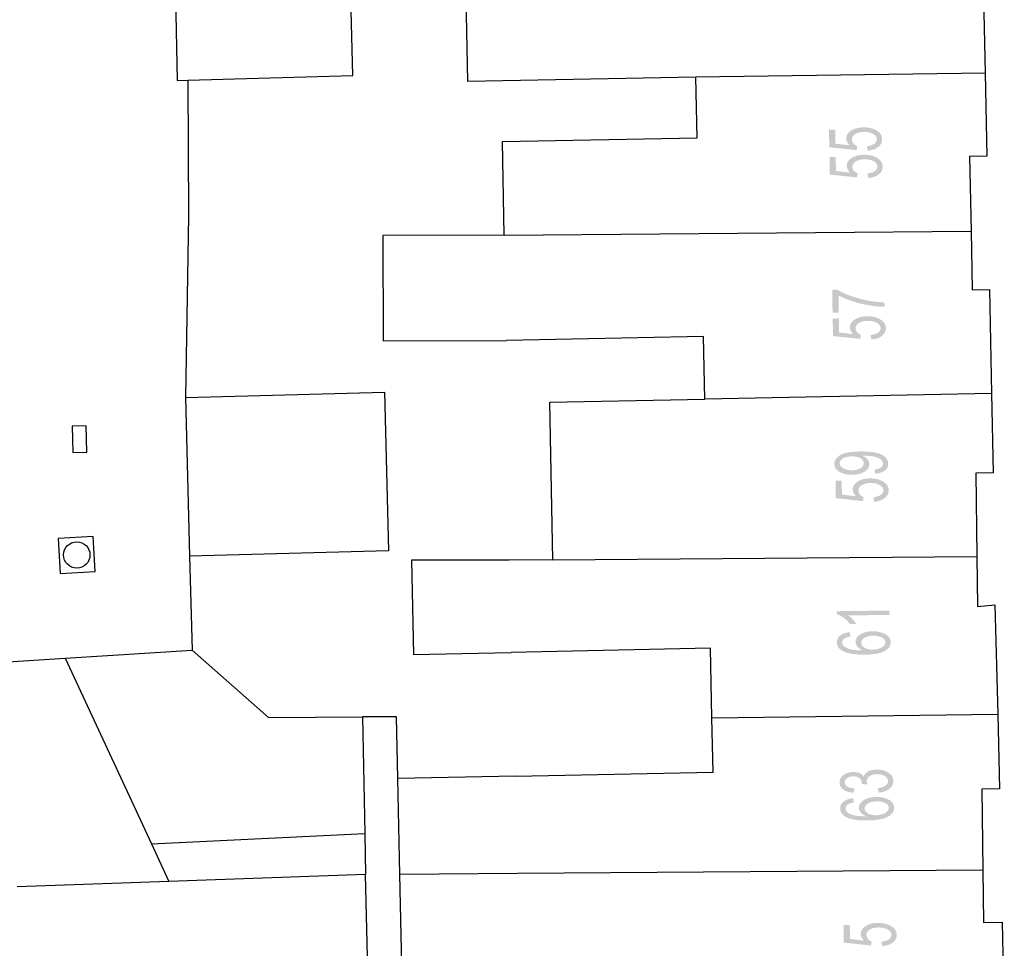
# Model space of a CAD drawing. Header units: metres. Extents: x 134521 to 134907, y 396000 to 396359.
# Tile 26 of 101: x 134687 to 134715, y 396126 to 396152. Entities that reach past the tile are written whole.
import ezdxf

# ---------------------------------------------------------------- set-up
doc = ezdxf.new("R2010")
doc.units = ezdxf.units.M
doc.header["$MEASUREMENT"] = 0

msp = doc.modelspace()

# ---------------------------------------------------------------- hatches: boundary and pattern name
at = {"linetype": 'Continuous', "lineweight": 0}
h = msp.add_hatch(color=251, dxfattribs=at)
edge = h.paths.add_edge_path()
edge.add_line((134711.043, 396148.445), (134711.024, 396148.573))
edge.add_spline(control_points=[(134711.024, 396148.573), (134711.165, 396148.59), (134711.236, 396148.644), (134711.306, 396148.697), (134711.304, 396148.771), (134711.302, 396148.861), (134711.201, 396148.92), (134711.099, 396148.979), (134710.933, 396148.976), (134710.775, 396148.972), (134710.685, 396148.912), (134710.595, 396148.851), (134710.597, 396148.755), (134710.598, 396148.696), (134710.639, 396148.649), (134710.681, 396148.602), (134710.747, 396148.576)], knot_values=[0, 0, 0, 0.125, 0.125, 0.25, 0.25, 0.375, 0.375, 0.5, 0.5, 0.625, 0.625, 0.75, 0.75, 0.875, 0.875, 1, 1, 1], degree=2, periodic=0)
edge.add_line((134710.747, 396148.576), (134710.726, 396148.461))
edge.add_line((134710.726, 396148.461), (134709.954, 396148.542))
edge.add_line((134709.954, 396148.542), (134709.944, 396149.039))
edge.add_line((134709.944, 396149.039), (134710.12, 396149.042))
edge.add_line((134710.12, 396149.042), (134710.128, 396148.644))
edge.add_line((134710.128, 396148.644), (134710.531, 396148.598))
edge.add_spline(control_points=[(134710.531, 396148.598), (134710.436, 396148.686), (134710.434, 396148.785), (134710.431, 396148.916), (134710.565, 396149.009), (134710.7, 396149.101), (134710.914, 396149.106), (134711.117, 396149.11), (134711.268, 396149.033), (134711.452, 396148.941), (134711.455, 396148.774), (134711.458, 396148.638), (134711.345, 396148.55), (134711.232, 396148.461), (134711.043, 396148.445)], knot_values=[0, 0, 0, 0.142857, 0.142857, 0.285714, 0.285714, 0.428571, 0.428571, 0.571429, 0.571429, 0.714286, 0.714286, 0.857143, 0.857143, 1, 1, 1], degree=2, periodic=0)
h = msp.add_hatch(color=251, dxfattribs=at)
edge = h.paths.add_edge_path()
edge.add_line((134711.059, 396147.668), (134711.04, 396147.797))
edge.add_spline(control_points=[(134711.04, 396147.797), (134711.181, 396147.814), (134711.251, 396147.867), (134711.321, 396147.921), (134711.32, 396147.995), (134711.318, 396148.084), (134711.216, 396148.143), (134711.114, 396148.202), (134710.948, 396148.199), (134710.79, 396148.196), (134710.7, 396148.135), (134710.61, 396148.075), (134710.612, 396147.979), (134710.613, 396147.919), (134710.655, 396147.872), (134710.697, 396147.826), (134710.762, 396147.8)], knot_values=[0, 0, 0, 0.125, 0.125, 0.25, 0.25, 0.375, 0.375, 0.5, 0.5, 0.625, 0.625, 0.75, 0.75, 0.875, 0.875, 1, 1, 1], degree=2, periodic=0)
edge.add_line((134710.762, 396147.8), (134710.742, 396147.684))
edge.add_line((134710.742, 396147.684), (134709.969, 396147.765))
edge.add_line((134709.969, 396147.765), (134709.959, 396148.262))
edge.add_line((134709.959, 396148.262), (134710.135, 396148.266))
edge.add_line((134710.135, 396148.266), (134710.143, 396147.867))
edge.add_line((134710.143, 396147.867), (134710.547, 396147.821))
edge.add_spline(control_points=[(134710.547, 396147.821), (134710.451, 396147.909), (134710.449, 396148.008), (134710.447, 396148.139), (134710.581, 396148.232), (134710.715, 396148.325), (134710.929, 396148.329), (134711.133, 396148.333), (134711.283, 396148.257), (134711.467, 396148.164), (134711.471, 396147.998), (134711.473, 396147.862), (134711.36, 396147.773), (134711.248, 396147.684), (134711.059, 396147.668)], knot_values=[0, 0, 0, 0.142857, 0.142857, 0.285714, 0.285714, 0.428571, 0.428571, 0.571429, 0.571429, 0.714286, 0.714286, 0.857143, 0.857143, 1, 1, 1], degree=2, periodic=0)
h = msp.add_hatch(color=251, dxfattribs=at)
edge = h.paths.add_edge_path()
edge.add_line((134710.224, 396143.844), (134710.047, 396143.841))
edge.add_line((134710.047, 396143.841), (134710.035, 396144.488))
edge.add_line((134710.035, 396144.488), (134710.178, 396144.491))
edge.add_spline(control_points=[(134710.178, 396144.491), (134710.332, 396144.398), (134710.587, 396144.309), (134710.841, 396144.22), (134711.109, 396144.174), (134711.298, 396144.141), (134711.522, 396144.135)], knot_values=[0, 0, 0, 0.333333, 0.333333, 0.666667, 0.666667, 1, 1, 1], degree=2, periodic=0)
edge.add_line((134711.522, 396144.135), (134711.524, 396144.008))
edge.add_spline(control_points=[(134711.524, 396144.008), (134711.348, 396144.007), (134711.096, 396144.047), (134710.845, 396144.086), (134710.61, 396144.165), (134710.376, 396144.243), (134710.215, 396144.333)], knot_values=[0, 0, 0, 0.333333, 0.333333, 0.666667, 0.666667, 1, 1, 1], degree=2, periodic=0)
edge.add_line((134710.215, 396144.333), (134710.224, 396143.844))
h = msp.add_hatch(color=251, dxfattribs=at)
edge = h.paths.add_edge_path()
edge.add_line((134711.149, 396143.077), (134711.13, 396143.205))
edge.add_spline(control_points=[(134711.13, 396143.205), (134711.271, 396143.222), (134711.341, 396143.275), (134711.412, 396143.329), (134711.41, 396143.403), (134711.409, 396143.492), (134711.307, 396143.551), (134711.205, 396143.61), (134711.039, 396143.607), (134710.881, 396143.604), (134710.791, 396143.544), (134710.701, 396143.483), (134710.703, 396143.387), (134710.704, 396143.328), (134710.745, 396143.281), (134710.787, 396143.234), (134710.852, 396143.208)], knot_values=[0, 0, 0, 0.125, 0.125, 0.25, 0.25, 0.375, 0.375, 0.5, 0.5, 0.625, 0.625, 0.75, 0.75, 0.875, 0.875, 1, 1, 1], degree=2, periodic=0)
edge.add_line((134710.852, 396143.208), (134710.832, 396143.093))
edge.add_line((134710.832, 396143.093), (134710.059, 396143.175))
edge.add_line((134710.059, 396143.175), (134710.05, 396143.672))
edge.add_line((134710.05, 396143.672), (134710.226, 396143.675))
edge.add_line((134710.226, 396143.675), (134710.234, 396143.276))
edge.add_line((134710.234, 396143.276), (134710.637, 396143.23))
edge.add_spline(control_points=[(134710.637, 396143.23), (134710.542, 396143.318), (134710.54, 396143.417), (134710.537, 396143.548), (134710.672, 396143.641), (134710.806, 396143.733), (134711.02, 396143.737), (134711.224, 396143.741), (134711.374, 396143.665), (134711.558, 396143.572), (134711.561, 396143.406), (134711.564, 396143.269), (134711.451, 396143.181), (134711.338, 396143.092), (134711.149, 396143.077)], knot_values=[0, 0, 0, 0.142857, 0.142857, 0.285714, 0.285714, 0.428571, 0.428571, 0.571429, 0.571429, 0.714286, 0.714286, 0.857143, 0.857143, 1, 1, 1], degree=2, periodic=0)
h = msp.add_hatch(color=251, dxfattribs=at)
edge = h.paths.add_edge_path()
edge.add_line((134711.26, 396139.263), (134711.242, 396139.38))
edge.add_spline(control_points=[(134711.242, 396139.38), (134711.367, 396139.397), (134711.422, 396139.441), (134711.478, 396139.484), (134711.477, 396139.55), (134711.476, 396139.606), (134711.437, 396139.648), (134711.397, 396139.691), (134711.331, 396139.717), (134711.266, 396139.743), (134711.155, 396139.759), (134711.044, 396139.776), (134710.93, 396139.774), (134710.917, 396139.774), (134710.893, 396139.773), (134710.981, 396139.737), (134711.037, 396139.674), (134711.093, 396139.612), (134711.094, 396139.537), (134711.096, 396139.413), (134710.963, 396139.325), (134710.829, 396139.237), (134710.608, 396139.234), (134710.38, 396139.23), (134710.24, 396139.318), (134710.099, 396139.405), (134710.097, 396139.54), (134710.095, 396139.637), (134710.173, 396139.719), (134710.25, 396139.801), (134710.395, 396139.846), (134710.54, 396139.89), (134710.816, 396139.894), (134711.104, 396139.899), (134711.275, 396139.86), (134711.446, 396139.821), (134711.536, 396139.74), (134711.626, 396139.66), (134711.628, 396139.549), (134711.63, 396139.432), (134711.533, 396139.356), (134711.437, 396139.28), (134711.26, 396139.263)], knot_values=[0, 0, 0, 0.047619, 0.047619, 0.095238, 0.095238, 0.142857, 0.142857, 0.190476, 0.190476, 0.238095, 0.238095, 0.285714, 0.285714, 0.333333, 0.333333, 0.380952, 0.380952, 0.428571, 0.428571, 0.47619, 0.47619, 0.52381, 0.52381, 0.571429, 0.571429, 0.619048, 0.619048, 0.666667, 0.666667, 0.714286, 0.714286, 0.761905, 0.761905, 0.809524, 0.809524, 0.857143, 0.857143, 0.904762, 0.904762, 0.952381, 0.952381, 1, 1, 1], degree=2, periodic=0)
edge = h.paths.add_edge_path(flags=16)
edge.add_spline(control_points=[(134710.591, 396139.754), (134710.432, 396139.752), (134710.34, 396139.694), (134710.248, 396139.637), (134710.249, 396139.557), (134710.25, 396139.475), (134710.351, 396139.417), (134710.453, 396139.358), (134710.612, 396139.36), (134710.755, 396139.363), (134710.844, 396139.421), (134710.933, 396139.48), (134710.931, 396139.565), (134710.93, 396139.65), (134710.84, 396139.703), (134710.749, 396139.757), (134710.591, 396139.754)], knot_values=[0, 0, 0, 0.125, 0.125, 0.25, 0.25, 0.375, 0.375, 0.5, 0.5, 0.625, 0.625, 0.75, 0.75, 0.875, 0.875, 1, 1, 1], degree=2, periodic=0)
h = msp.add_hatch(color=251, dxfattribs=at)
edge = h.paths.add_edge_path()
edge.add_line((134711.227, 396138.467), (134711.209, 396138.595))
edge.add_spline(control_points=[(134711.209, 396138.595), (134711.35, 396138.612), (134711.42, 396138.665), (134711.49, 396138.718), (134711.489, 396138.792), (134711.488, 396138.882), (134711.386, 396138.941), (134711.285, 396139.001), (134711.119, 396138.998), (134710.961, 396138.996), (134710.87, 396138.935), (134710.78, 396138.875), (134710.782, 396138.779), (134710.782, 396138.719), (134710.824, 396138.673), (134710.865, 396138.626), (134710.931, 396138.599)], knot_values=[0, 0, 0, 0.125, 0.125, 0.25, 0.25, 0.375, 0.375, 0.5, 0.5, 0.625, 0.625, 0.75, 0.75, 0.875, 0.875, 1, 1, 1], degree=2, periodic=0)
edge.add_line((134710.931, 396138.599), (134710.91, 396138.484))
edge.add_line((134710.91, 396138.484), (134710.138, 396138.568))
edge.add_line((134710.138, 396138.568), (134710.13, 396139.065))
edge.add_line((134710.13, 396139.065), (134710.306, 396139.068))
edge.add_line((134710.306, 396139.068), (134710.312, 396138.669))
edge.add_line((134710.312, 396138.669), (134710.716, 396138.622))
edge.add_spline(control_points=[(134710.716, 396138.622), (134710.62, 396138.71), (134710.619, 396138.809), (134710.617, 396138.94), (134710.751, 396139.032), (134710.886, 396139.125), (134711.1, 396139.128), (134711.304, 396139.131), (134711.454, 396139.055), (134711.637, 396138.961), (134711.64, 396138.795), (134711.642, 396138.658), (134711.529, 396138.57), (134711.416, 396138.482), (134711.227, 396138.467)], knot_values=[0, 0, 0, 0.142857, 0.142857, 0.285714, 0.285714, 0.428571, 0.428571, 0.571429, 0.571429, 0.714286, 0.714286, 0.857143, 0.857143, 1, 1, 1], degree=2, periodic=0)
h = msp.add_hatch(color=251, dxfattribs=at)
edge = h.paths.add_edge_path()
edge.add_line((134711.663, 396135.372), (134711.665, 396135.249))
edge.add_line((134711.665, 396135.249), (134710.492, 396135.235))
edge.add_spline(control_points=[(134710.492, 396135.235), (134710.555, 396135.192), (134710.62, 396135.121), (134710.684, 396135.05), (134710.716, 396134.993)], knot_values=[0, 0, 0, 0.5, 0.5, 1, 1, 1], degree=2, periodic=0)
edge.add_line((134710.716, 396134.993), (134710.538, 396134.991))
edge.add_spline(control_points=[(134710.538, 396134.991), (134710.465, 396135.093), (134710.36, 396135.168), (134710.256, 396135.244), (134710.159, 396135.275)], knot_values=[0, 0, 0, 0.5, 0.5, 1, 1, 1], degree=2, periodic=0)
edge.add_line((134710.159, 396135.275), (134710.158, 396135.354))
edge.add_line((134710.158, 396135.354), (134711.663, 396135.372))
h = msp.add_hatch(color=251, dxfattribs=at)
edge = h.paths.add_edge_path()
edge.add_line((134710.539, 396134.758), (134710.555, 396134.636))
edge.add_spline(control_points=[(134710.555, 396134.636), (134710.446, 396134.619), (134710.397, 396134.588), (134710.318, 396134.537), (134710.319, 396134.464), (134710.32, 396134.405), (134710.37, 396134.361), (134710.434, 396134.304), (134710.556, 396134.272), (134710.678, 396134.24), (134710.903, 396134.241), (134710.802, 396134.284), (134710.752, 396134.348), (134710.702, 396134.411), (134710.701, 396134.482), (134710.699, 396134.605), (134710.834, 396134.693), (134710.968, 396134.781), (134711.183, 396134.783), (134711.324, 396134.785), (134711.446, 396134.746), (134711.568, 396134.707), (134711.633, 396134.636), (134711.698, 396134.566), (134711.699, 396134.476), (134711.701, 396134.323), (134711.533, 396134.224), (134711.365, 396134.125), (134710.976, 396134.12), (134710.542, 396134.115), (134710.343, 396134.22), (134710.17, 396134.311), (134710.168, 396134.47), (134710.167, 396134.588), (134710.265, 396134.664), (134710.364, 396134.741), (134710.539, 396134.758)], knot_values=[0, 0, 0, 0.055556, 0.055556, 0.111111, 0.111111, 0.166667, 0.166667, 0.222222, 0.222222, 0.277778, 0.277778, 0.333333, 0.333333, 0.388889, 0.388889, 0.444444, 0.444444, 0.5, 0.5, 0.555556, 0.555556, 0.611111, 0.611111, 0.666667, 0.666667, 0.722222, 0.722222, 0.777778, 0.777778, 0.833333, 0.833333, 0.888889, 0.888889, 0.944444, 0.944444, 1, 1, 1], degree=2, periodic=0)
edge = h.paths.add_edge_path(flags=16)
edge.add_spline(control_points=[(134711.19, 396134.264), (134711.286, 396134.265), (134711.372, 396134.293), (134711.459, 396134.321), (134711.504, 396134.369), (134711.549, 396134.418), (134711.548, 396134.472), (134711.547, 396134.55), (134711.452, 396134.604), (134711.358, 396134.659), (134711.196, 396134.657), (134711.04, 396134.655), (134710.951, 396134.599), (134710.863, 396134.543), (134710.864, 396134.459), (134710.865, 396134.376), (134710.955, 396134.319), (134711.045, 396134.262), (134711.19, 396134.264)], knot_values=[0, 0, 0, 0.111111, 0.111111, 0.222222, 0.222222, 0.333333, 0.333333, 0.444444, 0.444444, 0.555556, 0.555556, 0.666667, 0.666667, 0.777778, 0.777778, 0.888889, 0.888889, 1, 1, 1], degree=2, periodic=0)
h = msp.add_hatch(color=251, dxfattribs=at)
edge = h.paths.add_edge_path()
edge.add_line((134711.36, 396130.199), (134711.332, 396130.321))
edge.add_spline(control_points=[(134711.332, 396130.321), (134711.488, 396130.347), (134711.556, 396130.399), (134711.624, 396130.452), (134711.622, 396130.525), (134711.619, 396130.612), (134711.528, 396130.669), (134711.436, 396130.726), (134711.303, 396130.722), (134711.176, 396130.719), (134711.095, 396130.661), (134711.015, 396130.604), (134711.017, 396130.518), (134711.018, 396130.484), (134711.04, 396130.432)], knot_values=[0, 0, 0, 0.142857, 0.142857, 0.285714, 0.285714, 0.428571, 0.428571, 0.571429, 0.571429, 0.714286, 0.714286, 0.857143, 0.857143, 1, 1, 1], degree=2, periodic=0)
edge.add_line((134711.04, 396130.432), (134710.878, 396130.441))
edge.add_spline(control_points=[(134710.878, 396130.441), (134710.88, 396130.454), (134710.88, 396130.461), (134710.878, 396130.54), (134710.815, 396130.601), (134710.751, 396130.662), (134710.624, 396130.658), (134710.523, 396130.655), (134710.457, 396130.608), (134710.392, 396130.56), (134710.394, 396130.488), (134710.396, 396130.416), (134710.465, 396130.37), (134710.534, 396130.325), (134710.67, 396130.315)], knot_values=[0, 0, 0, 0.142857, 0.142857, 0.285714, 0.285714, 0.428571, 0.428571, 0.571429, 0.571429, 0.714286, 0.714286, 0.857143, 0.857143, 1, 1, 1], degree=2, periodic=0)
edge.add_line((134710.67, 396130.315), (134710.641, 396130.191))
edge.add_spline(control_points=[(134710.641, 396130.191), (134710.455, 396130.209), (134710.351, 396130.286), (134710.247, 396130.362), (134710.244, 396130.481), (134710.241, 396130.563), (134710.292, 396130.633), (134710.343, 396130.704), (134710.432, 396130.743), (134710.522, 396130.782), (134710.624, 396130.785), (134710.721, 396130.787), (134710.802, 396130.755), (134710.883, 396130.722), (134710.932, 396130.655), (134710.96, 396130.745), (134711.055, 396130.797), (134711.15, 396130.848), (134711.295, 396130.852), (134711.491, 396130.858), (134711.631, 396130.766), (134711.77, 396130.675), (134711.774, 396130.529), (134711.777, 396130.397), (134711.662, 396130.307), (134711.547, 396130.217), (134711.36, 396130.199)], knot_values=[0, 0, 0, 0.076923, 0.076923, 0.153846, 0.153846, 0.230769, 0.230769, 0.307692, 0.307692, 0.384615, 0.384615, 0.461538, 0.461538, 0.538462, 0.538462, 0.615385, 0.615385, 0.692308, 0.692308, 0.769231, 0.769231, 0.846154, 0.846154, 0.923077, 0.923077, 1, 1, 1], degree=2, periodic=0)
h = msp.add_hatch(color=251, dxfattribs=at)
edge = h.paths.add_edge_path()
edge.add_line((134710.63, 396130.039), (134710.648, 396129.918))
edge.add_spline(control_points=[(134710.648, 396129.918), (134710.54, 396129.898), (134710.491, 396129.867), (134710.413, 396129.815), (134710.415, 396129.742), (134710.417, 396129.683), (134710.467, 396129.639), (134710.532, 396129.583), (134710.655, 396129.553), (134710.778, 396129.523), (134711.003, 396129.528), (134710.9, 396129.57), (134710.849, 396129.632), (134710.799, 396129.695), (134710.797, 396129.766), (134710.793, 396129.888), (134710.926, 396129.979), (134711.059, 396130.069), (134711.274, 396130.075), (134711.415, 396130.079), (134711.537, 396130.041), (134711.659, 396130.004), (134711.726, 396129.935), (134711.792, 396129.866), (134711.795, 396129.776), (134711.799, 396129.622), (134711.633, 396129.521), (134711.466, 396129.419), (134711.078, 396129.408), (134710.643, 396129.396), (134710.443, 396129.498), (134710.269, 396129.586), (134710.264, 396129.745), (134710.261, 396129.863), (134710.358, 396129.941), (134710.455, 396130.019), (134710.63, 396130.039)], knot_values=[0, 0, 0, 0.055556, 0.055556, 0.111111, 0.111111, 0.166667, 0.166667, 0.222222, 0.222222, 0.277778, 0.277778, 0.333333, 0.333333, 0.388889, 0.388889, 0.444444, 0.444444, 0.5, 0.5, 0.555556, 0.555556, 0.611111, 0.611111, 0.666667, 0.666667, 0.722222, 0.722222, 0.777778, 0.777778, 0.833333, 0.833333, 0.888889, 0.888889, 0.944444, 0.944444, 1, 1, 1], degree=2, periodic=0)
edge = h.paths.add_edge_path(flags=16)
edge.add_spline(control_points=[(134711.29, 396129.555), (134711.385, 396129.558), (134711.471, 396129.587), (134711.557, 396129.617), (134711.601, 396129.666), (134711.646, 396129.715), (134711.644, 396129.769), (134711.642, 396129.847), (134711.546, 396129.9), (134711.45, 396129.953), (134711.289, 396129.949), (134711.133, 396129.944), (134711.045, 396129.887), (134710.957, 396129.829), (134710.96, 396129.745), (134710.962, 396129.662), (134711.053, 396129.607), (134711.144, 396129.551), (134711.29, 396129.555)], knot_values=[0, 0, 0, 0.111111, 0.111111, 0.222222, 0.222222, 0.333333, 0.333333, 0.444444, 0.444444, 0.555556, 0.555556, 0.666667, 0.666667, 0.777778, 0.777778, 0.888889, 0.888889, 1, 1, 1], degree=2, periodic=0)
h = msp.add_hatch(color=251, dxfattribs=at)
edge = h.paths.add_edge_path()
edge.add_line((134711.455, 396125.833), (134711.437, 396125.961))
edge.add_spline(control_points=[(134711.437, 396125.961), (134711.578, 396125.977), (134711.648, 396126.03), (134711.719, 396126.083), (134711.718, 396126.157), (134711.717, 396126.247), (134711.615, 396126.306), (134711.514, 396126.366), (134711.348, 396126.364), (134711.19, 396126.362), (134711.1, 396126.302), (134711.009, 396126.242), (134711.01, 396126.146), (134711.011, 396126.086), (134711.052, 396126.039), (134711.094, 396125.992), (134711.159, 396125.966)], knot_values=[0, 0, 0, 0.125, 0.125, 0.25, 0.25, 0.375, 0.375, 0.5, 0.5, 0.625, 0.625, 0.75, 0.75, 0.875, 0.875, 1, 1, 1], degree=2, periodic=0)
edge.add_line((134711.159, 396125.966), (134711.138, 396125.851))
edge.add_line((134711.138, 396125.851), (134710.366, 396125.937))
edge.add_line((134710.366, 396125.937), (134710.359, 396126.434))
edge.add_line((134710.359, 396126.434), (134710.535, 396126.437))
edge.add_line((134710.535, 396126.437), (134710.541, 396126.038))
edge.add_line((134710.541, 396126.038), (134710.944, 396125.989))
edge.add_spline(control_points=[(134710.944, 396125.989), (134710.849, 396126.078), (134710.848, 396126.177), (134710.846, 396126.308), (134710.981, 396126.4), (134711.116, 396126.491), (134711.33, 396126.494), (134711.534, 396126.497), (134711.683, 396126.42), (134711.867, 396126.326), (134711.869, 396126.159), (134711.871, 396126.023), (134711.757, 396125.935), (134711.644, 396125.847), (134711.455, 396125.833)], knot_values=[0, 0, 0, 0.142857, 0.142857, 0.285714, 0.285714, 0.428571, 0.428571, 0.571429, 0.571429, 0.714286, 0.714286, 0.857143, 0.857143, 1, 1, 1], degree=2, periodic=0)

# ---------------------------------------------------------------- linework, layer by layer
at = {"color": 251}
for p, q in [((134691.312, 396155.102), (134691.419, 396150.443)), ((134696.408, 396150.58), (134696.288, 396155.128)), ((134699.676, 396150.411), (134699.588, 396154.911)), ((134714.325, 396153.547), (134714.383, 396150.651)), ((134691.719, 396150.45), (134696.408, 396150.58)), ((134714.383, 396150.651), (134706.16, 396150.537)), ((134714.383, 396150.651), (134714.431, 396148.289)), ((134691.419, 396150.443), (134691.719, 396150.45)), ((134691.719, 396150.45), (134691.739, 396146.591)), ((134706.16, 396150.537), (134699.676, 396150.411)), ((134706.195, 396148.813), (134706.16, 396150.537)), ((134700.661, 396148.701), (134706.195, 396148.813)), ((134700.715, 396146.042), (134700.661, 396148.701)), ((134714.431, 396148.289), (134713.941, 396148.279)), ((134713.941, 396148.279), (134713.983, 396146.152)), ((134691.739, 396146.591), (134691.65, 396141.431)), ((134700.715, 396146.042), (134713.983, 396146.152)), ((134713.983, 396146.152), (134714.015, 396144.492)), ((134700.715, 396146.042), (134697.263, 396146.029)), ((134697.263, 396146.029), (134697.274, 396143.036)), ((134714.015, 396144.492), (134714.507, 396144.502)), ((134714.507, 396144.502), (134714.567, 396141.54)), ((134697.274, 396143.036), (134700.775, 396143.049)), ((134706.375, 396143.162), (134700.775, 396143.049)), ((134706.411, 396141.384), (134706.375, 396143.162)), ((134691.65, 396141.431), (134697.307, 396141.581)), ((134691.65, 396141.431), (134691.769, 396136.922)), ((134697.307, 396141.581), (134697.427, 396137.072)), ((134702.012, 396141.3), (134706.411, 396141.384)), ((134714.567, 396141.54), (134706.411, 396141.384)), ((134714.567, 396141.54), (134714.612, 396139.291)), ((134702.098, 396136.812), (134702.012, 396141.3)), ((134714.612, 396139.291), (134714.117, 396139.281)), ((134714.117, 396139.281), (134714.145, 396136.907)), ((134697.427, 396137.072), (134691.769, 396136.922)), ((134691.769, 396136.922), (134691.84, 396134.25)), ((134702.098, 396136.812), (134714.145, 396136.907)), ((134714.145, 396136.907), (134714.162, 396135.49)), ((134700.856, 396136.802), (134698.076, 396136.802)), ((134698.076, 396136.802), (134698.133, 396134.126)), ((134702.098, 396136.812), (134700.856, 396136.802)), ((134714.162, 396135.49), (134714.661, 396135.535)), ((134714.661, 396135.535), (134714.74, 396132.43)), ((134688.231, 396134.016), (134691.84, 396134.25)), ((134691.84, 396134.25), (134694.017, 396132.329)), ((134698.133, 396134.126), (134700.909, 396134.185)), ((134706.577, 396134.299), (134700.909, 396134.185)), ((134706.617, 396132.323), (134706.577, 396134.299)), ((134684.822, 396133.796), (134688.231, 396134.016)), ((134688.231, 396134.016), (134690.682, 396128.742)), ((134706.617, 396132.323), (134714.74, 396132.43)), ((134714.74, 396132.43), (134714.794, 396130.303)), ((134694.017, 396132.329), (134696.688, 396132.352)), ((134697.653, 396132.356), (134696.688, 396132.352)), ((134696.688, 396132.352), (134696.747, 396129.035)), ((134697.69, 396130.598), (134697.653, 396132.356)), ((134706.648, 396130.783), (134706.617, 396132.323)), ((134701.033, 396130.669), (134706.648, 396130.783)), ((134701.033, 396130.669), (134697.69, 396130.598)), ((134697.747, 396127.875), (134697.69, 396130.598)), ((134714.794, 396130.303), (134714.292, 396130.293)), ((134714.292, 396130.293), (134714.321, 396127.991)), ((134690.682, 396128.742), (134696.747, 396129.035)), ((134696.747, 396129.035), (134696.768, 396127.868)), ((134690.682, 396128.742), (134691.179, 396127.673)), ((134701.089, 396127.898), (134697.747, 396127.875)), ((134714.321, 396127.991), (134701.089, 396127.898)), ((134714.321, 396127.991), (134714.34, 396126.508)), ((134691.179, 396127.673), (134686.869, 396127.522)), ((134696.768, 396127.868), (134691.179, 396127.673)), ((134696.97, 396119.233), (134696.768, 396127.868)), ((134697.802, 396125.279), (134697.747, 396127.875)), ((134714.34, 396126.508), (134714.87, 396126.519)), ((134714.87, 396126.519), (134714.928, 396123.62))]:
    msp.add_line(p, q, dxfattribs=at)
at = {"color": 251, "flags": 128}
msp.add_lwpolyline([(134688.438, 396140.24), (134688.448, 396139.865), (134688.848, 396139.876), (134688.828, 396140.626), (134688.428, 396140.615), (134688.438, 396140.24)], dxfattribs=at)
msp.add_lwpolyline([(134688.091, 396136.426), (134689.089, 396136.482), (134689.033, 396137.48), (134688.035, 396137.424), (134688.091, 396136.426)], close=True, dxfattribs=at)
at = {"color": 251}
msp.add_circle((134688.562, 396136.953), 0.375, dxfattribs=at)

doc.saveas('drawing.dxf')
